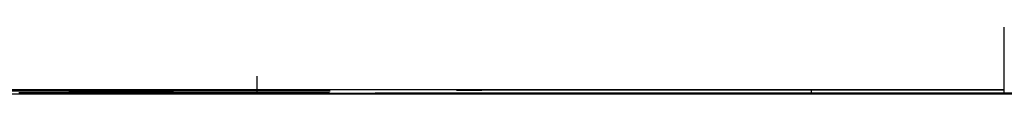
# Model space of a CAD drawing. Extents: x 7.6 to 27.1, y 2.7 to 20.5.
# Tile 92 of 136: x 24.4593 to 24.57978, y 11.94297 to 11.95027. Entities that reach past the tile are written whole.
import ezdxf

# ---------------------------------------------------------------- set-up
doc = ezdxf.new("R2010")
doc.units = 0
doc.layers.get('0').update_dxf_attribs({"linetype": 'CONTINUOUS'})

msp = doc.modelspace()

# ---------------------------------------------------------------- linework, layer by layer
at = {"color": 7, "linetype": 'CONTINUOUS'}
for p, q in [((24.57978, 11.94305), (24.57978, 12.13712)), ((24.48835, 11.94303), (24.48835, 11.94512)), ((24.57978, 11.94347), (24.36939, 11.94347)), ((24.36939, 11.94297), (25.58593, 11.94297)), ((24.41034, 11.94332), (24.4781, 11.94332)), ((24.49731, 11.94332), (24.41034, 11.94332)), ((24.46529, 11.94332), (24.47557, 11.94332)), ((24.47098, 11.94314), (24.4721, 11.94315)), ((24.4781, 11.94332), (24.4781, 11.94332)), ((24.48106, 11.94302), (24.48106, 11.94301)), ((24.49731, 11.94332), (24.49731, 11.94332)), ((24.55618, 11.94306), (24.55618, 11.94341)), ((24.55618, 11.94305), (24.55618, 11.94306))]:
    msp.add_line(p, q, dxfattribs=at)
at = {"color": 8, "linetype": 'CONTINUOUS'}
msp.add_line((24.53679, 11.94305), (24.53679, 11.94305), dxfattribs=at)
at = {"color": 7, "linetype": 'CONTINUOUS', "flags": 128}
for points in [[(24.69406, 11.94302), (24.69113, 11.94302), (24.68246, 11.94301), (24.66852, 11.94301), (24.65002, 11.943), (24.62791, 11.943), (24.60334, 11.94299), (24.57757, 11.94299), (24.55192, 11.943), (24.52773, 11.943), (24.50623, 11.943), (24.48854, 11.94301), (24.47557, 11.94301), (24.46798, 11.94302), (24.46617, 11.94302), (24.47023, 11.94303), (24.47996, 11.94304), (24.49484, 11.94304), (24.51412, 11.94305), (24.53679, 11.94305)], [(24.54214, 11.94305), (24.52059, 11.94304), (24.50278, 11.94304), (24.48982, 11.94303), (24.48253, 11.94303), (24.48137, 11.94302), (24.48641, 11.94302), (24.49734, 11.94301), (24.51346, 11.943), (24.53377, 11.943), (24.55699, 11.943), (24.58166, 11.943)], [(24.54789, 11.94304), (24.57002, 11.94305), (24.59289, 11.94305), (24.61481, 11.94304), (24.63415, 11.94304), (24.64949, 11.94304), (24.65967, 11.94303), (24.66395, 11.94302), (24.66201, 11.94302), (24.65399, 11.94301), (24.64049, 11.94301), (24.62251, 11.943), (24.60137, 11.943), (24.57866, 11.943), (24.55606, 11.943), (24.53523, 11.94301), (24.51773, 11.94301), (24.50485, 11.94301), (24.49755, 11.94302), (24.49637, 11.94303), (24.50139, 11.94303), (24.51226, 11.94304), (24.52815, 11.94304), (24.54789, 11.94304)], [(24.54263, 11.94341), (24.52686, 11.94342), (24.51656, 11.94342), (24.51277, 11.94343), (24.51586, 11.94343), (24.52553, 11.94344), (24.5408, 11.94344), (24.56015, 11.94344), (24.57978, 11.94344)], [(24.59089, 11.94305), (24.56608, 11.94305), (24.54214, 11.94305)]]:
    msp.add_lwpolyline(points, dxfattribs=at)
at = {"color": 7}
for points in [[(24.4592, 11.9431, 0), (24.4593, 11.9431, 0), (24.4594, 11.9431, 0), (24.4596, 11.9431, 0), (24.4597, 11.9431, 0), (24.4598, 11.9431, 0), (24.46, 11.9431, 0), (24.4601, 11.9431, 0), (24.4602, 11.9431, 0), (24.4604, 11.9431, 0), (24.4605, 11.9431, 0), (24.4606, 11.9431, 0), (24.4607, 11.9431, 0), (24.4609, 11.9431, 0), (24.461, 11.9431, 0), (24.4611, 11.9431, 0), (24.4613, 11.9431, 0), (24.4614, 11.9431, 0), (24.4615, 11.9431, 0), (24.4616, 11.9431, 0), (24.4618, 11.9431, 0), (24.4619, 11.9431, 0), (24.462, 11.9431, 0), (24.4622, 11.9431, 0), (24.4623, 11.9431, 0), (24.4624, 11.9431, 0), (24.4625, 11.9431, 0), (24.4627, 11.9431, 0), (24.4628, 11.9431, 0), (24.4629, 11.9431, 0), (24.463, 11.9431, 0), (24.4632, 11.9431, 0), (24.4633, 11.9431, 0), (24.4634, 11.9431, 0), (24.4636, 11.9431, 0), (24.4637, 11.9431, 0), (24.4638, 11.9431, 0), (24.4639, 11.9431, 0), (24.4641, 11.9431, 0), (24.4642, 11.9431, 0), (24.4643, 11.9431, 0), (24.4644, 11.9431, 0), (24.4646, 11.9431, 0), (24.4647, 11.9431, 0), (24.4648, 11.9431, 0), (24.465, 11.9431, 0), (24.4651, 11.9431, 0), (24.4652, 11.9431, 0), (24.4653, 11.9431, 0), (24.4655, 11.9431, 0), (24.4656, 11.9431, 0), (24.4657, 11.9431, 0), (24.4658, 11.9431, 0), (24.466, 11.9431, 0), (24.4661, 11.9431, 0), (24.4662, 11.9431, 0), (24.4664, 11.9431, 0), (24.4665, 11.9431, 0), (24.4666, 11.9431, 0), (24.4667, 11.9431, 0), (24.4669, 11.9431, 0), (24.467, 11.9431, 0), (24.4671, 11.9431, 0), (24.4673, 11.9431, 0), (24.4674, 11.9431, 0), (24.4675, 11.9431, 0), (24.4676, 11.9431, 0), (24.4678, 11.9431, 0), (24.4679, 11.9431, 0), (24.468, 11.9431, 0), (24.4681, 11.9431, 0), (24.4683, 11.9431, 0), (24.4684, 11.9431, 0), (24.4685, 11.9431, 0), (24.4687, 11.9431, 0), (24.4688, 11.9431, 0), (24.4689, 11.9431, 0), (24.4691, 11.9431, 0), (24.4692, 11.9431, 0), (24.4693, 11.9431, 0), (24.4694, 11.9431, 0), (24.4696, 11.9431, 0), (24.4697, 11.9431, 0), (24.4698, 11.9431, 0), (24.47, 11.9431, 0), (24.4701, 11.9431, 0), (24.4702, 11.9431, 0), (24.4703, 11.9431, 0), (24.4705, 11.9431, 0), (24.4706, 11.9431, 0), (24.4707, 11.9431, 0), (24.4709, 11.9431, 0), (24.471, 11.9431, 0), (24.4711, 11.9431, 0), (24.4713, 11.9431, 0), (24.4714, 11.9431, 0), (24.4715, 11.9431, 0), (24.4716, 11.9431, 0), (24.4718, 11.9431, 0), (24.4719, 11.9431, 0), (24.472, 11.9431, 0), (24.4722, 11.9431, 0), (24.4723, 11.9431, 0), (24.4724, 11.9431, 0), (24.4726, 11.9431, 0), (24.4727, 11.9431, 0), (24.4728, 11.9431, 0), (24.4729, 11.9431, 0), (24.4731, 11.9431, 0), (24.4732, 11.9431, 0), (24.4733, 11.9431, 0), (24.4735, 11.9431, 0), (24.4736, 11.9431, 0), (24.4737, 11.9431, 0), (24.4738, 11.9431, 0), (24.474, 11.9431, 0), (24.4741, 11.9431, 0), (24.4742, 11.9431, 0), (24.4744, 11.9431, 0), (24.4745, 11.9431, 0), (24.4746, 11.9431, 0), (24.4747, 11.9431, 0), (24.4749, 11.9431, 0), (24.475, 11.9431, 0), (24.4751, 11.9431, 0), (24.4753, 11.9431, 0), (24.4754, 11.9431, 0), (24.4755, 11.9431, 0), (24.4756, 11.9431, 0), (24.4758, 11.9431, 0), (24.4759, 11.9431, 0), (24.476, 11.9431, 0), (24.4761, 11.9431, 0), (24.4763, 11.9431, 0), (24.4764, 11.9431, 0), (24.4765, 11.9431, 0), (24.4766, 11.9431, 0), (24.4768, 11.9431, 0), (24.4769, 11.9431, 0), (24.477, 11.9431, 0), (24.4771, 11.9431, 0), (24.4773, 11.9431, 0), (24.4774, 11.9431, 0), (24.4775, 11.9431, 0), (24.4776, 11.9431, 0), (24.4777, 11.9431, 0), (24.4779, 11.9431, 0), (24.478, 11.9431, 0), (24.4781, 11.9431, 0), (24.4782, 11.9431, 0), (24.4783, 11.9431, 0), (24.4785, 11.9431, 0), (24.4786, 11.9431, 0), (24.4787, 11.9431, 0), (24.4788, 11.9431, 0), (24.4789, 11.9431, 0), (24.4791, 11.9431, 0), (24.4792, 11.9431, 0), (24.4793, 11.9431, 0), (24.4794, 11.9431, 0), (24.4795, 11.9431, 0), (24.4796, 11.9431, 0), (24.4798, 11.9431, 0), (24.4799, 11.9431, 0), (24.48, 11.9431, 0), (24.4801, 11.9431, 0), (24.4802, 11.9431, 0), (24.4803, 11.9431, 0), (24.4805, 11.9431, 0), (24.4806, 11.9431, 0), (24.4807, 11.9431, 0), (24.4808, 11.9431, 0), (24.4809, 11.9431, 0), (24.481, 11.9431, 0), (24.4811, 11.9431, 0), (24.4813, 11.9431, 0), (24.4814, 11.9431, 0), (24.4815, 11.9431, 0), (24.4816, 11.9431, 0), (24.4817, 11.9431, 0), (24.4818, 11.9431, 0), (24.4819, 11.9431, 0), (24.482, 11.9431, 0), (24.4821, 11.9431, 0), (24.4823, 11.9431, 0), (24.4824, 11.9431, 0), (24.4825, 11.9431, 0), (24.4826, 11.9431, 0), (24.4827, 11.9431, 0), (24.4828, 11.9431, 0), (24.4829, 11.9431, 0), (24.483, 11.9431, 0), (24.4831, 11.9431, 0), (24.4832, 11.9431, 0), (24.4833, 11.9431, 0), (24.4835, 11.9431, 0), (24.4836, 11.9431, 0), (24.4837, 11.9431, 0), (24.4838, 11.9431, 0), (24.4839, 11.9431, 0), (24.484, 11.9431, 0), (24.4841, 11.9431, 0), (24.4842, 11.9431, 0), (24.4843, 11.9431, 0), (24.4844, 11.9431, 0), (24.4845, 11.9431, 0), (24.4846, 11.9431, 0), (24.4847, 11.9431, 0), (24.4848, 11.9431, 0), (24.4849, 11.9431, 0), (24.485, 11.9431, 0), (24.4851, 11.9431, 0), (24.4852, 11.9431, 0), (24.4853, 11.9431, 0), (24.4854, 11.9431, 0), (24.4856, 11.9431, 0), (24.4857, 11.9431, 0), (24.4858, 11.9431, 0), (24.4859, 11.9431, 0), (24.486, 11.9431, 0), (24.4861, 11.9431, 0), (24.4862, 11.9431, 0), (24.4863, 11.9431, 0), (24.4864, 11.9431, 0), (24.4865, 11.9431, 0), (24.4866, 11.9431, 0), (24.4867, 11.9431, 0), (24.4868, 11.9431, 0), (24.4869, 11.9431, 0), (24.487, 11.9431, 0), (24.487, 11.9431, 0), (24.4871, 11.9431, 0), (24.4872, 11.9431, 0), (24.4873, 11.9431, 0), (24.4874, 11.9431, 0), (24.4875, 11.9431, 0), (24.4876, 11.9431, 0), (24.4877, 11.9431, 0), (24.4878, 11.9431, 0), (24.4879, 11.9431, 0), (24.488, 11.9431, 0), (24.4881, 11.9431, 0), (24.4882, 11.9431, 0), (24.4883, 11.9431, 0), (24.4884, 11.9431, 0), (24.4885, 11.9431, 0), (24.4886, 11.9431, 0), (24.4887, 11.9431, 0), (24.4888, 11.9431, 0), (24.4889, 11.9431, 0), (24.4889, 11.9431, 0), (24.489, 11.9431, 0), (24.4891, 11.9431, 0), (24.4892, 11.9431, 0), (24.4893, 11.9431, 0), (24.4894, 11.9431, 0), (24.4895, 11.9431, 0), (24.4896, 11.9431, 0), (24.4897, 11.9431, 0), (24.4898, 11.9431, 0), (24.4899, 11.9431, 0), (24.4899, 11.9431, 0), (24.49, 11.9431, 0), (24.4901, 11.9431, 0), (24.4902, 11.9431, 0), (24.4903, 11.9431, 0), (24.4904, 11.9431, 0), (24.4905, 11.9431, 0), (24.4906, 11.9431, 0), (24.4906, 11.9431, 0), (24.4907, 11.9431, 0), (24.4908, 11.9431, 0), (24.4909, 11.9431, 0), (24.491, 11.9431, 0), (24.4911, 11.9431, 0), (24.4912, 11.9431, 0), (24.4912, 11.9431, 0), (24.4913, 11.9431, 0), (24.4914, 11.9431, 0), (24.4915, 11.9431, 0), (24.4916, 11.9431, 0), (24.4916, 11.9431, 0), (24.4917, 11.9431, 0), (24.4918, 11.9431, 0), (24.4919, 11.9431, 0), (24.4919, 11.9431, 0), (24.492, 11.9431, 0), (24.4921, 11.9431, 0), (24.4922, 11.9431, 0), (24.4923, 11.9431, 0), (24.4923, 11.9431, 0), (24.4924, 11.9431, 0), (24.4925, 11.9431, 0), (24.4925, 11.9431, 0), (24.4926, 11.9431, 0), (24.4927, 11.9431, 0), (24.4928, 11.9431, 0), (24.4928, 11.9431, 0), (24.4929, 11.9431, 0), (24.493, 11.9431, 0), (24.493, 11.9431, 0), (24.4931, 11.9431, 0), (24.4932, 11.9431, 0), (24.4932, 11.9431, 0), (24.4933, 11.9431, 0), (24.4934, 11.9431, 0), (24.4934, 11.9431, 0), (24.4935, 11.9431, 0), (24.4936, 11.9431, 0), (24.4936, 11.9431, 0), (24.4937, 11.9431, 0), (24.4938, 11.9431, 0), (24.4938, 11.9431, 0), (24.4939, 11.9431, 0), (24.4939, 11.9431, 0), (24.494, 11.9431, 0), (24.4941, 11.9431, 0), (24.4941, 11.9431, 0), (24.4942, 11.9431, 0), (24.4942, 11.9431, 0), (24.4943, 11.9431, 0), (24.4943, 11.9431, 0), (24.4944, 11.9431, 0), (24.4945, 11.9431, 0), (24.4945, 11.9431, 0), (24.4946, 11.9431, 0), (24.4946, 11.9431, 0), (24.4947, 11.9431, 0), (24.4947, 11.9431, 0), (24.4948, 11.9431, 0), (24.4948, 11.9431, 0), (24.4949, 11.9431, 0), (24.4949, 11.9431, 0), (24.495, 11.9431, 0), (24.495, 11.9431, 0), (24.4951, 11.9431, 0), (24.4951, 11.9431, 0), (24.4952, 11.9431, 0), (24.4952, 11.9431, 0), (24.4953, 11.9431, 0), (24.4953, 11.9431, 0), (24.4954, 11.9431, 0), (24.4954, 11.9431, 0), (24.4955, 11.9431, 0), (24.4955, 11.9431, 0), (24.4955, 11.9431, 0), (24.4956, 11.9431, 0), (24.4956, 11.9431, 0), (24.4957, 11.9431, 0), (24.4957, 11.9431, 0), (24.4957, 11.9431, 0), (24.4958, 11.9431, 0), (24.4958, 11.9431, 0), (24.4959, 11.9431, 0), (24.4959, 11.9431, 0), (24.4959, 11.9431, 0), (24.496, 11.9431, 0), (24.496, 11.9431, 0), (24.4961, 11.9431, 0), (24.4961, 11.9431, 0), (24.4961, 11.9431, 0), (24.4962, 11.9431, 0), (24.4962, 11.9431, 0), (24.4962, 11.9431, 0), (24.4963, 11.9431, 0), (24.4963, 11.9431, 0), (24.4963, 11.9431, 0), (24.4963, 11.9431, 0), (24.4964, 11.9431, 0), (24.4964, 11.9431, 0), (24.4964, 11.9431, 0), (24.4965, 11.9431, 0), (24.4965, 11.9431, 0), (24.4965, 11.9431, 0), (24.4965, 11.9431, 0), (24.4966, 11.9431, 0), (24.4966, 11.9431, 0), (24.4966, 11.9431, 0), (24.4966, 11.9431, 0), (24.4967, 11.9431, 0), (24.4967, 11.9431, 0), (24.4967, 11.9431, 0), (24.4967, 11.9431, 0), (24.4968, 11.9431, 0), (24.4968, 11.9431, 0), (24.4968, 11.9431, 0), (24.4968, 11.9431, 0), (24.4968, 11.9431, 0), (24.4969, 11.9431, 0), (24.4969, 11.9431, 0), (24.4969, 11.9431, 0), (24.4969, 11.9431, 0), (24.4969, 11.9431, 0), (24.4969, 11.9431, 0), (24.497, 11.9431, 0), (24.497, 11.9431, 0), (24.497, 11.9431, 0), (24.497, 11.9431, 0), (24.497, 11.9431, 0), (24.497, 11.9431, 0), (24.497, 11.9431, 0), (24.4971, 11.9431, 0), (24.4971, 11.9431, 0), (24.4971, 11.9431, 0), (24.4971, 11.9431, 0), (24.4971, 11.9431, 0), (24.4971, 11.9431, 0), (24.4971, 11.9431, 0), (24.4971, 11.9431, 0), (24.4971, 11.9431, 0), (24.4971, 11.9431, 0), (24.4971, 11.9431, 0), (24.4971, 11.9431, 0), (24.4971, 11.9431, 0), (24.4971, 11.9431, 0), (24.4972, 11.9431, 0), (24.4972, 11.9431, 0), (24.4972, 11.9431, 0), (24.4972, 11.9431, 0), (24.4972, 11.9431, 0), (24.4972, 11.9431, 0), (24.4972, 11.9431, 0), (24.4972, 11.9431, 0), (24.4972, 11.9431, 0), (24.4972, 11.9431, 0), (24.4972, 11.9431, 0), (24.4972, 11.9431, 0), (24.4971, 11.9431, 0), (24.4971, 11.9431, 0), (24.4971, 11.9431, 0), (24.4971, 11.9431, 0), (24.4971, 11.9431, 0), (24.4971, 11.9431, 0), (24.4971, 11.9431, 0), (24.4971, 11.9431, 0), (24.4971, 11.9431, 0), (24.4971, 11.9431, 0), (24.4971, 11.9431, 0), (24.4971, 11.9431, 0), (24.4971, 11.9431, 0), (24.4971, 11.9431, 0), (24.497, 11.9431, 0), (24.497, 11.9431, 0), (24.497, 11.9431, 0), (24.497, 11.9431, 0), (24.497, 11.9431, 0), (24.497, 11.9431, 0), (24.497, 11.9431, 0), (24.497, 11.9431, 0), (24.4969, 11.9431, 0), (24.4969, 11.9431, 0), (24.4969, 11.9431, 0), (24.4969, 11.9431, 0), (24.4969, 11.9431, 0), (24.4969, 11.9431, 0), (24.4968, 11.9431, 0), (24.4968, 11.9431, 0), (24.4968, 11.9431, 0), (24.4968, 11.9431, 0), (24.4968, 11.9431, 0), (24.4967, 11.9431, 0), (24.4967, 11.9431, 0), (24.4967, 11.9431, 0), (24.4967, 11.9431, 0), (24.4967, 11.9431, 0), (24.4966, 11.9431, 0), (24.4966, 11.9431, 0), (24.4966, 11.9431, 0), (24.4966, 11.9431, 0), (24.4965, 11.9431, 0), (24.4965, 11.9431, 0), (24.4965, 11.9431, 0), (24.4964, 11.9431, 0), (24.4964, 11.9431, 0), (24.4964, 11.9431, 0), (24.4964, 11.9431, 0), (24.4963, 11.9431, 0), (24.4963, 11.9431, 0), (24.4963, 11.9431, 0), (24.4962, 11.9431, 0), (24.4962, 11.9431, 0), (24.4962, 11.9431, 0), (24.4961, 11.9431, 0), (24.4961, 11.9431, 0), (24.4961, 11.9431, 0), (24.496, 11.9431, 0), (24.496, 11.9431, 0), (24.496, 11.9431, 0), (24.4959, 11.9431, 0), (24.4959, 11.9431, 0), (24.4959, 11.9431, 0), (24.4958, 11.9431, 0), (24.4958, 11.9431, 0), (24.4957, 11.9431, 0), (24.4957, 11.9431, 0), (24.4957, 11.9431, 0), (24.4956, 11.9431, 0), (24.4956, 11.9431, 0), (24.4955, 11.9431, 0), (24.4955, 11.9431, 0), (24.4955, 11.9431, 0), (24.4954, 11.9431, 0), (24.4954, 11.9431, 0), (24.4953, 11.9431, 0), (24.4953, 11.9431, 0), (24.4952, 11.9431, 0), (24.4952, 11.9431, 0), (24.4951, 11.9431, 0), (24.4951, 11.9431, 0), (24.4951, 11.9431, 0), (24.495, 11.9431, 0), (24.495, 11.9431, 0), (24.4949, 11.9431, 0), (24.4949, 11.9431, 0), (24.4948, 11.9431, 0), (24.4948, 11.9431, 0), (24.4947, 11.9431, 0), (24.4947, 11.9431, 0), (24.4946, 11.9431, 0), (24.4945, 11.9431, 0), (24.4945, 11.9431, 0), (24.4944, 11.9431, 0), (24.4944, 11.9431, 0), (24.4943, 11.9431, 0), (24.4943, 11.9431, 0), (24.4942, 11.9431, 0), (24.4942, 11.9431, 0), (24.4941, 11.9431, 0), (24.4941, 11.9431, 0), (24.494, 11.9431, 0), (24.4939, 11.9431, 0), (24.4939, 11.9431, 0), (24.4938, 11.9431, 0), (24.4938, 11.9431, 0), (24.4937, 11.9431, 0), (24.4936, 11.9431, 0), (24.4936, 11.9431, 0), (24.4935, 11.9431, 0), (24.4934, 11.9431, 0), (24.4934, 11.9431, 0), (24.4933, 11.9431, 0), (24.4933, 11.9431, 0), (24.4932, 11.9431, 0), (24.4931, 11.9431, 0), (24.4931, 11.9431, 0), (24.493, 11.9431, 0), (24.4929, 11.9431, 0), (24.4929, 11.9431, 0), (24.4928, 11.9431, 0), (24.4927, 11.9431, 0), (24.4926, 11.9431, 0), (24.4926, 11.9431, 0), (24.4925, 11.9431, 0), (24.4924, 11.9431, 0), (24.4924, 11.9431, 0), (24.4923, 11.9431, 0), (24.4922, 11.9431, 0), (24.4921, 11.9431, 0), (24.4921, 11.9431, 0), (24.492, 11.9431, 0), (24.4919, 11.9431, 0), (24.4919, 11.9431, 0), (24.4918, 11.9431, 0), (24.4917, 11.9431, 0), (24.4916, 11.9431, 0), (24.4915, 11.9431, 0), (24.4915, 11.9431, 0), (24.4914, 11.9431, 0), (24.4913, 11.9431, 0), (24.4912, 11.9431, 0), (24.4912, 11.9431, 0), (24.4911, 11.9431, 0), (24.491, 11.9431, 0), (24.4909, 11.9431, 0), (24.4908, 11.9431, 0), (24.4907, 11.9431, 0), (24.4907, 11.9431, 0), (24.4906, 11.9431, 0), (24.4905, 11.9431, 0), (24.4904, 11.9431, 0), (24.4903, 11.9431, 0), (24.4902, 11.9431, 0), (24.4902, 11.9431, 0), (24.4901, 11.9431, 0), (24.49, 11.9431, 0), (24.4899, 11.9431, 0), (24.4898, 11.9431, 0), (24.4897, 11.9431, 0), (24.4896, 11.9431, 0), (24.4895, 11.9431, 0), (24.4895, 11.9431, 0), (24.4894, 11.9431, 0), (24.4893, 11.9431, 0), (24.4892, 11.9431, 0), (24.4891, 11.9431, 0), (24.489, 11.9431, 0), (24.4889, 11.9431, 0), (24.4888, 11.9431, 0), (24.4887, 11.9431, 0), (24.4886, 11.9431, 0), (24.4885, 11.9431, 0), (24.4884, 11.9431, 0), (24.4883, 11.9431, 0), (24.4882, 11.9431, 0), (24.4881, 11.9431, 0), (24.488, 11.9431, 0), (24.488, 11.9431, 0), (24.4879, 11.9431, 0), (24.4878, 11.9431, 0), (24.4877, 11.9431, 0), (24.4876, 11.9431, 0), (24.4875, 11.9431, 0), (24.4874, 11.9431, 0), (24.4873, 11.9431, 0), (24.4872, 11.9431, 0), (24.4871, 11.9431, 0), (24.4869, 11.9431, 0), (24.4868, 11.9431, 0), (24.4867, 11.9431, 0), (24.4866, 11.9431, 0), (24.4865, 11.9431, 0), (24.4864, 11.9431, 0), (24.4863, 11.9431, 0), (24.4862, 11.9431, 0), (24.4861, 11.9431, 0), (24.486, 11.9431, 0), (24.4859, 11.9431, 0), (24.4858, 11.9431, 0), (24.4857, 11.9431, 0), (24.4856, 11.9431, 0), (24.4855, 11.9431, 0), (24.4854, 11.9431, 0), (24.4852, 11.9431, 0), (24.4851, 11.9431, 0), (24.485, 11.9431, 0), (24.4849, 11.9431, 0), (24.4848, 11.9431, 0), (24.4847, 11.9431, 0), (24.4846, 11.9431, 0), (24.4845, 11.9431, 0), (24.4843, 11.9431, 0), (24.4842, 11.9431, 0), (24.4841, 11.9431, 0), (24.484, 11.9431, 0), (24.4839, 11.9431, 0), (24.4838, 11.9431, 0), (24.4837, 11.9431, 0), (24.4835, 11.9431, 0), (24.4834, 11.9431, 0), (24.4833, 11.9431, 0), (24.4832, 11.9431, 0), (24.4831, 11.9431, 0), (24.4829, 11.9431, 0), (24.4828, 11.9431, 0), (24.4827, 11.9431, 0), (24.4826, 11.9431, 0), (24.4825, 11.9431, 0), (24.4823, 11.9431, 0), (24.4822, 11.9431, 0), (24.4821, 11.9431, 0), (24.482, 11.9431, 0), (24.4818, 11.9431, 0), (24.4817, 11.9431, 0), (24.4816, 11.9431, 0), (24.4815, 11.9431, 0), (24.4813, 11.9431, 0), (24.4812, 11.9431, 0), (24.4811, 11.9431, 0), (24.481, 11.9431, 0), (24.4808, 11.9431, 0), (24.4807, 11.9431, 0), (24.4806, 11.9431, 0), (24.4804, 11.9431, 0), (24.4803, 11.9431, 0), (24.4802, 11.9431, 0), (24.4801, 11.9431, 0), (24.4799, 11.9431, 0), (24.4798, 11.9431, 0), (24.4797, 11.9431, 0), (24.4795, 11.9431, 0), (24.4794, 11.9431, 0), (24.4793, 11.9431, 0), (24.4791, 11.9431, 0), (24.479, 11.9431, 0), (24.4789, 11.9431, 0), (24.4787, 11.9431, 0), (24.4786, 11.9431, 0), (24.4784, 11.9431, 0), (24.4783, 11.9431, 0), (24.4782, 11.9431, 0), (24.478, 11.9431, 0), (24.4779, 11.9431, 0), (24.4777, 11.9431, 0), (24.4776, 11.9431, 0), (24.4775, 11.9431, 0), (24.4773, 11.9431, 0), (24.4772, 11.9431, 0), (24.477, 11.9431, 0), (24.4769, 11.9431, 0), (24.4768, 11.9431, 0), (24.4766, 11.9431, 0), (24.4765, 11.9431, 0), (24.4763, 11.9431, 0), (24.4762, 11.9431, 0), (24.476, 11.9431, 0), (24.4759, 11.9431, 0), (24.4758, 11.9431, 0), (24.4756, 11.9431, 0), (24.4755, 11.9431, 0), (24.4753, 11.9431, 0), (24.4752, 11.9431, 0), (24.475, 11.9431, 0), (24.4749, 11.9431, 0), (24.4747, 11.9431, 0), (24.4746, 11.9431, 0), (24.4744, 11.9431, 0), (24.4743, 11.9431, 0), (24.4741, 11.9431, 0), (24.474, 11.9431, 0), (24.4738, 11.9431, 0), (24.4737, 11.9431, 0), (24.4735, 11.9431, 0), (24.4733, 11.9431, 0), (24.4732, 11.9431, 0), (24.473, 11.9431, 0), (24.4729, 11.9431, 0), (24.4727, 11.9431, 0), (24.4726, 11.9431, 0), (24.4724, 11.9431, 0), (24.4723, 11.9431, 0), (24.4721, 11.9431, 0)], [(24.471, 11.9431, 0), (24.4711, 11.9431, 0), (24.4712, 11.9431, 0), (24.4714, 11.9431, 0), (24.4715, 11.9431, 0), (24.4716, 11.9431, 0), (24.4717, 11.9431, 0), (24.4719, 11.9431, 0), (24.472, 11.9431, 0), (24.4721, 11.9431, 0), (24.4722, 11.9431, 0), (24.4724, 11.9431, 0), (24.4725, 11.9431, 0), (24.4726, 11.9431, 0), (24.4727, 11.9431, 0), (24.4728, 11.9431, 0), (24.473, 11.9431, 0), (24.4731, 11.9431, 0), (24.4732, 11.9431, 0), (24.4733, 11.9431, 0), (24.4734, 11.9431, 0), (24.4736, 11.9431, 0), (24.4737, 11.9431, 0), (24.4738, 11.9431, 0), (24.4739, 11.9431, 0), (24.474, 11.9431, 0), (24.4741, 11.9431, 0), (24.4743, 11.9431, 0), (24.4744, 11.9431, 0), (24.4745, 11.9431, 0), (24.4746, 11.9431, 0), (24.4747, 11.9431, 0), (24.4748, 11.9431, 0), (24.475, 11.9431, 0), (24.4751, 11.9431, 0), (24.4752, 11.9431, 0), (24.4753, 11.9431, 0), (24.4754, 11.9431, 0), (24.4755, 11.9431, 0), (24.4756, 11.9431, 0), (24.4757, 11.9431, 0), (24.4758, 11.9431, 0), (24.476, 11.9431, 0), (24.4761, 11.9431, 0), (24.4762, 11.9431, 0), (24.4763, 11.9431, 0), (24.4764, 11.9431, 0), (24.4765, 11.9431, 0), (24.4766, 11.9431, 0), (24.4767, 11.9431, 0), (24.4768, 11.9431, 0), (24.4769, 11.9431, 0), (24.477, 11.9431, 0), (24.4771, 11.9431, 0), (24.4772, 11.9431, 0), (24.4773, 11.9431, 0), (24.4774, 11.9431, 0), (24.4775, 11.9431, 0), (24.4776, 11.9431, 0), (24.4777, 11.9431, 0), (24.4778, 11.9431, 0), (24.4779, 11.9431, 0), (24.478, 11.9431, 0), (24.4781, 11.9431, 0), (24.4782, 11.9431, 0), (24.4783, 11.9431, 0), (24.4784, 11.9431, 0), (24.4785, 11.9431, 0), (24.4786, 11.9431, 0), (24.4787, 11.9431, 0), (24.4788, 11.9431, 0), (24.4789, 11.9431, 0), (24.479, 11.9431, 0), (24.4791, 11.9431, 0), (24.4792, 11.9431, 0), (24.4793, 11.9431, 0), (24.4794, 11.9431, 0), (24.4795, 11.9431, 0), (24.4796, 11.9431, 0), (24.4797, 11.9431, 0), (24.4798, 11.9431, 0), (24.4799, 11.9431, 0), (24.48, 11.9431, 0), (24.4801, 11.9431, 0), (24.4802, 11.9431, 0), (24.4802, 11.9431, 0), (24.4803, 11.9431, 0), (24.4804, 11.9431, 0), (24.4805, 11.9431, 0), (24.4806, 11.9431, 0), (24.4807, 11.9431, 0), (24.4808, 11.9431, 0), (24.4809, 11.9431, 0), (24.481, 11.9431, 0), (24.481, 11.9431, 0), (24.4811, 11.9431, 0), (24.4812, 11.9431, 0), (24.4813, 11.9431, 0), (24.4814, 11.9431, 0), (24.4815, 11.9431, 0), (24.4816, 11.9431, 0), (24.4816, 11.9431, 0), (24.4817, 11.9431, 0), (24.4818, 11.9431, 0), (24.4819, 11.9431, 0), (24.482, 11.9431, 0), (24.482, 11.9431, 0), (24.4821, 11.9431, 0), (24.4822, 11.9431, 0), (24.4823, 11.9431, 0), (24.4824, 11.9431, 0), (24.4825, 11.9431, 0), (24.4825, 11.9431, 0), (24.4826, 11.9431, 0), (24.4827, 11.9431, 0), (24.4828, 11.9431, 0), (24.4828, 11.9431, 0), (24.4829, 11.9431, 0), (24.483, 11.9431, 0), (24.4831, 11.9431, 0), (24.4831, 11.9431, 0), (24.4832, 11.9431, 0), (24.4833, 11.9431, 0), (24.4834, 11.9431, 0), (24.4834, 11.9431, 0), (24.4835, 11.9431, 0), (24.4836, 11.9431, 0), (24.4837, 11.9431, 0), (24.4837, 11.9431, 0), (24.4838, 11.9431, 0), (24.4839, 11.9431, 0), (24.4839, 11.9431, 0), (24.484, 11.9431, 0), (24.4841, 11.9431, 0), (24.4841, 11.9431, 0), (24.4842, 11.9431, 0), (24.4843, 11.9431, 0), (24.4843, 11.9431, 0), (24.4844, 11.9431, 0), (24.4845, 11.9431, 0), (24.4845, 11.9431, 0), (24.4846, 11.9431, 0), (24.4847, 11.9431, 0), (24.4847, 11.9431, 0), (24.4848, 11.9431, 0), (24.4849, 11.9431, 0), (24.4849, 11.9431, 0), (24.485, 11.9431, 0), (24.485, 11.9431, 0), (24.4851, 11.9431, 0), (24.4852, 11.9431, 0), (24.4852, 11.9431, 0), (24.4853, 11.9431, 0), (24.4853, 11.9431, 0), (24.4854, 11.9431, 0), (24.4855, 11.9431, 0), (24.4855, 11.9431, 0), (24.4856, 11.9431, 0), (24.4856, 11.9431, 0), (24.4857, 11.9431, 0), (24.4857, 11.9431, 0), (24.4858, 11.9431, 0), (24.4858, 11.9431, 0), (24.4859, 11.9431, 0), (24.4859, 11.9431, 0), (24.486, 11.9431, 0), (24.486, 11.9431, 0), (24.4861, 11.9431, 0), (24.4861, 11.9431, 0), (24.4862, 11.9431, 0), (24.4862, 11.9431, 0), (24.4863, 11.9431, 0), (24.4863, 11.9431, 0), (24.4864, 11.9431, 0), (24.4864, 11.9431, 0), (24.4865, 11.9431, 0), (24.4865, 11.9431, 0), (24.4866, 11.9431, 0), (24.4866, 11.9431, 0), (24.4867, 11.9431, 0), (24.4867, 11.9431, 0), (24.4867, 11.9431, 0), (24.4868, 11.9431, 0), (24.4868, 11.9431, 0), (24.4869, 11.9431, 0), (24.4869, 11.9431, 0), (24.487, 11.9431, 0), (24.487, 11.9431, 0), (24.487, 11.9431, 0), (24.4871, 11.9431, 0), (24.4871, 11.9431, 0), (24.4871, 11.9431, 0), (24.4872, 11.9431, 0), (24.4872, 11.9431, 0), (24.4873, 11.9431, 0), (24.4873, 11.9431, 0), (24.4873, 11.9431, 0), (24.4874, 11.9431, 0), (24.4874, 11.9431, 0), (24.4874, 11.9431, 0), (24.4875, 11.9431, 0), (24.4875, 11.9431, 0), (24.4875, 11.9431, 0), (24.4875, 11.9431, 0), (24.4876, 11.9431, 0), (24.4876, 11.9431, 0), (24.4876, 11.9431, 0), (24.4877, 11.9431, 0), (24.4877, 11.9431, 0), (24.4877, 11.9431, 0), (24.4877, 11.9431, 0), (24.4878, 11.9431, 0), (24.4878, 11.9431, 0), (24.4878, 11.9431, 0), (24.4878, 11.9431, 0), (24.4879, 11.9431, 0), (24.4879, 11.9431, 0), (24.4879, 11.9431, 0), (24.4879, 11.9431, 0), (24.488, 11.9431, 0), (24.488, 11.9431, 0), (24.488, 11.9431, 0), (24.488, 11.9431, 0), (24.488, 11.9431, 0), (24.4881, 11.9431, 0), (24.4881, 11.9431, 0), (24.4881, 11.9431, 0), (24.4881, 11.9431, 0), (24.4881, 11.9431, 0), (24.4881, 11.9431, 0), (24.4882, 11.9431, 0), (24.4882, 11.9431, 0), (24.4882, 11.9431, 0), (24.4882, 11.9431, 0), (24.4882, 11.9431, 0), (24.4882, 11.9431, 0), (24.4882, 11.9431, 0), (24.4882, 11.9431, 0), (24.4883, 11.9431, 0), (24.4883, 11.9431, 0), (24.4883, 11.9431, 0), (24.4883, 11.9431, 0), (24.4883, 11.9431, 0), (24.4883, 11.9431, 0), (24.4883, 11.9431, 0), (24.4883, 11.9431, 0), (24.4883, 11.9431, 0), (24.4883, 11.9431, 0), (24.4883, 11.9431, 0), (24.4883, 11.9431, 0), (24.4883, 11.9431, 0), (24.4883, 11.9431, 0), (24.4883, 11.9431, 0), (24.4883, 11.9431, 0), (24.4884, 11.9431, 0), (24.4884, 11.9431, 0), (24.4884, 11.9431, 0), (24.4884, 11.9431, 0), (24.4884, 11.9431, 0), (24.4884, 11.9431, 0), (24.4883, 11.9431, 0), (24.4883, 11.9431, 0), (24.4883, 11.9431, 0), (24.4883, 11.9431, 0), (24.4883, 11.9431, 0), (24.4883, 11.9431, 0), (24.4883, 11.9431, 0), (24.4883, 11.9431, 0), (24.4883, 11.9431, 0), (24.4883, 11.9431, 0), (24.4883, 11.9431, 0), (24.4883, 11.9431, 0), (24.4883, 11.9431, 0), (24.4883, 11.9431, 0), (24.4883, 11.9431, 0), (24.4882, 11.9431, 0), (24.4882, 11.9431, 0), (24.4882, 11.9431, 0), (24.4882, 11.9431, 0), (24.4882, 11.9431, 0), (24.4882, 11.9431, 0), (24.4882, 11.9431, 0), (24.4882, 11.9431, 0), (24.4881, 11.9431, 0), (24.4881, 11.9431, 0), (24.4881, 11.9431, 0), (24.4881, 11.9431, 0), (24.4881, 11.9431, 0), (24.4881, 11.9431, 0), (24.488, 11.9431, 0), (24.488, 11.9431, 0), (24.488, 11.9431, 0), (24.488, 11.9431, 0), (24.488, 11.9431, 0), (24.4879, 11.9431, 0), (24.4879, 11.9431, 0), (24.4879, 11.9431, 0), (24.4879, 11.9431, 0), (24.4878, 11.9431, 0), (24.4878, 11.9431, 0), (24.4878, 11.9431, 0), (24.4878, 11.9431, 0), (24.4877, 11.9431, 0), (24.4877, 11.9431, 0), (24.4877, 11.9431, 0), (24.4877, 11.9431, 0), (24.4876, 11.9431, 0), (24.4876, 11.9431, 0), (24.4876, 11.9431, 0), (24.4875, 11.9431, 0), (24.4875, 11.9431, 0), (24.4875, 11.9431, 0), (24.4874, 11.9431, 0), (24.4874, 11.9431, 0), (24.4874, 11.9431, 0), (24.4873, 11.9431, 0), (24.4873, 11.9431, 0), (24.4873, 11.9431, 0), (24.4872, 11.9431, 0), (24.4872, 11.9431, 0), (24.4872, 11.9431, 0), (24.4871, 11.9431, 0), (24.4871, 11.9431, 0), (24.4871, 11.9431, 0), (24.487, 11.9431, 0), (24.487, 11.9431, 0), (24.4869, 11.9431, 0), (24.4869, 11.9431, 0), (24.4868, 11.9431, 0), (24.4868, 11.9431, 0), (24.4868, 11.9431, 0), (24.4867, 11.9431, 0), (24.4867, 11.9431, 0), (24.4866, 11.9431, 0), (24.4866, 11.9431, 0), (24.4865, 11.9431, 0), (24.4865, 11.9431, 0), (24.4864, 11.9431, 0), (24.4864, 11.9431, 0), (24.4864, 11.9431, 0), (24.4863, 11.9431, 0), (24.4863, 11.9431, 0), (24.4862, 11.9431, 0), (24.4862, 11.9431, 0), (24.4861, 11.9431, 0), (24.4861, 11.9431, 0), (24.486, 11.9431, 0), (24.4859, 11.9431, 0), (24.4859, 11.9431, 0), (24.4858, 11.9431, 0), (24.4858, 11.9431, 0), (24.4857, 11.9431, 0), (24.4857, 11.9431, 0), (24.4856, 11.9431, 0), (24.4856, 11.9431, 0), (24.4855, 11.9431, 0), (24.4854, 11.9431, 0), (24.4854, 11.9431, 0), (24.4853, 11.9431, 0), (24.4853, 11.9431, 0), (24.4852, 11.9431, 0), (24.4851, 11.9431, 0), (24.4851, 11.9431, 0), (24.485, 11.9431, 0), (24.485, 11.9431, 0), (24.4849, 11.9431, 0), (24.4848, 11.9431, 0), (24.4848, 11.9431, 0), (24.4847, 11.9431, 0), (24.4846, 11.9431, 0), (24.4846, 11.9431, 0), (24.4845, 11.9431, 0), (24.4844, 11.9431, 0), (24.4844, 11.9431, 0), (24.4843, 11.9431, 0), (24.4842, 11.9431, 0), (24.4842, 11.9431, 0), (24.4841, 11.9431, 0), (24.484, 11.9431, 0), (24.484, 11.9431, 0), (24.4839, 11.9431, 0), (24.4838, 11.9431, 0), (24.4837, 11.9431, 0), (24.4837, 11.9431, 0), (24.4836, 11.9431, 0), (24.4835, 11.9431, 0), (24.4835, 11.9431, 0), (24.4834, 11.9431, 0), (24.4833, 11.9431, 0), (24.4832, 11.9431, 0), (24.4832, 11.9431, 0), (24.4831, 11.9431, 0), (24.483, 11.9431, 0), (24.4829, 11.9431, 0), (24.4829, 11.9431, 0), (24.4828, 11.9431, 0), (24.4827, 11.9431, 0), (24.4826, 11.9431, 0), (24.4826, 11.9431, 0), (24.4825, 11.9431, 0), (24.4824, 11.9431, 0), (24.4823, 11.9431, 0), (24.4822, 11.9431, 0), (24.4822, 11.9431, 0), (24.4821, 11.9431, 0), (24.482, 11.9431, 0), (24.4819, 11.9431, 0), (24.4819, 11.9431, 0), (24.4818, 11.9431, 0), (24.4817, 11.9431, 0), (24.4816, 11.9431, 0), (24.4815, 11.9431, 0), (24.4815, 11.9431, 0), (24.4814, 11.9431, 0), (24.4813, 11.9431, 0), (24.4812, 11.9431, 0), (24.4811, 11.9431, 0), (24.481, 11.9431, 0), (24.481, 11.9431, 0), (24.4809, 11.9431, 0), (24.4808, 11.9431, 0), (24.4807, 11.9431, 0), (24.4806, 11.9431, 0), (24.4806, 11.9431, 0), (24.4805, 11.9431, 0), (24.4804, 11.9431, 0), (24.4803, 11.9431, 0), (24.4802, 11.9431, 0), (24.4801, 11.9431, 0), (24.4801, 11.9431, 0), (24.48, 11.9431, 0), (24.4799, 11.9431, 0), (24.4798, 11.9431, 0), (24.4797, 11.9431, 0), (24.4796, 11.9431, 0), (24.4795, 11.9431, 0), (24.4794, 11.9431, 0), (24.4794, 11.9431, 0), (24.4793, 11.9431, 0), (24.4792, 11.9431, 0), (24.4791, 11.9431, 0), (24.479, 11.9431, 0), (24.4789, 11.9431, 0), (24.4788, 11.9431, 0), (24.4787, 11.9431, 0), (24.4787, 11.9431, 0), (24.4786, 11.9431, 0), (24.4785, 11.9431, 0), (24.4784, 11.9431, 0), (24.4783, 11.9431, 0), (24.4782, 11.9431, 0), (24.4781, 11.9431, 0), (24.478, 11.9431, 0), (24.4779, 11.9431, 0), (24.4778, 11.9431, 0), (24.4778, 11.9431, 0), (24.4777, 11.9431, 0), (24.4776, 11.9431, 0), (24.4775, 11.9431, 0), (24.4774, 11.9431, 0), (24.4773, 11.9431, 0), (24.4772, 11.9431, 0), (24.4771, 11.9431, 0), (24.477, 11.9431, 0), (24.4769, 11.9431, 0), (24.4768, 11.9431, 0), (24.4767, 11.9431, 0), (24.4766, 11.9431, 0), (24.4765, 11.9431, 0), (24.4764, 11.9431, 0), (24.4763, 11.9431, 0), (24.4763, 11.9431, 0), (24.4762, 11.9431, 0), (24.4761, 11.9431, 0), (24.476, 11.9431, 0), (24.4759, 11.9431, 0), (24.4758, 11.9431, 0), (24.4757, 11.9431, 0), (24.4756, 11.9431, 0), (24.4755, 11.9431, 0), (24.4754, 11.9431, 0), (24.4753, 11.9431, 0), (24.4752, 11.9431, 0), (24.4751, 11.9431, 0), (24.475, 11.9431, 0), (24.4749, 11.9431, 0), (24.4748, 11.9431, 0), (24.4747, 11.9431, 0), (24.4746, 11.9431, 0), (24.4745, 11.9431, 0), (24.4744, 11.9431, 0), (24.4743, 11.9431, 0), (24.4742, 11.9431, 0), (24.4741, 11.9431, 0), (24.474, 11.9431, 0), (24.4739, 11.9431, 0), (24.4738, 11.9431, 0), (24.4737, 11.9431, 0), (24.4736, 11.9431, 0), (24.4735, 11.9431, 0), (24.4734, 11.9431, 0), (24.4733, 11.9431, 0), (24.4732, 11.9431, 0), (24.4731, 11.9431, 0), (24.473, 11.9431, 0), (24.4729, 11.9431, 0), (24.4728, 11.9431, 0), (24.4726, 11.9431, 0), (24.4725, 11.9431, 0), (24.4724, 11.9431, 0), (24.4723, 11.9431, 0), (24.4722, 11.9431, 0), (24.4721, 11.9431, 0), (24.472, 11.9431, 0), (24.4719, 11.9431, 0), (24.4718, 11.9431, 0), (24.4717, 11.9431, 0), (24.4716, 11.9431, 0), (24.4715, 11.9431, 0), (24.4714, 11.9431, 0), (24.4713, 11.9431, 0), (24.4712, 11.9431, 0), (24.4711, 11.9431, 0), (24.471, 11.9431, 0), (24.4709, 11.9431, 0), (24.4707, 11.9431, 0), (24.4706, 11.9431, 0), (24.4705, 11.9431, 0), (24.4704, 11.9431, 0), (24.4703, 11.9431, 0), (24.4702, 11.9431, 0), (24.4701, 11.9431, 0), (24.47, 11.9431, 0), (24.4699, 11.9431, 0), (24.4698, 11.9431, 0), (24.4697, 11.9431, 0), (24.4696, 11.9431, 0), (24.4695, 11.9431, 0), (24.4693, 11.9431, 0), (24.4692, 11.9431, 0), (24.4691, 11.9431, 0), (24.469, 11.9431, 0), (24.4689, 11.9431, 0), (24.4688, 11.9431, 0), (24.4687, 11.9431, 0), (24.4686, 11.9431, 0), (24.4685, 11.9431, 0), (24.4684, 11.9431, 0), (24.4683, 11.9431, 0), (24.4681, 11.9431, 0), (24.468, 11.9431, 0), (24.4679, 11.9431, 0), (24.4678, 11.9431, 0), (24.4677, 11.9431, 0), (24.4676, 11.9431, 0), (24.4675, 11.9431, 0), (24.4674, 11.9431, 0), (24.4673, 11.9431, 0), (24.4671, 11.9431, 0), (24.467, 11.9431, 0), (24.4669, 11.9431, 0), (24.4668, 11.9431, 0), (24.4667, 11.9431, 0), (24.4666, 11.9431, 0), (24.4665, 11.9431, 0), (24.4664, 11.9431, 0), (24.4663, 11.9431, 0), (24.4661, 11.9431, 0), (24.466, 11.9431, 0), (24.4659, 11.9431, 0), (24.4658, 11.9431, 0), (24.4657, 11.9431, 0), (24.4656, 11.9431, 0), (24.4655, 11.9431, 0), (24.4654, 11.9431, 0), (24.4652, 11.9431, 0), (24.4651, 11.9431, 0), (24.465, 11.9431, 0), (24.4649, 11.9431, 0), (24.4648, 11.9431, 0), (24.4647, 11.9431, 0), (24.4646, 11.9431, 0), (24.4645, 11.9431, 0), (24.4643, 11.9431, 0), (24.4642, 11.9431, 0), (24.4641, 11.9431, 0), (24.464, 11.9431, 0), (24.4639, 11.9431, 0), (24.4638, 11.9431, 0), (24.4637, 11.9431, 0), (24.4636, 11.9431, 0), (24.4634, 11.9431, 0), (24.4633, 11.9431, 0), (24.4632, 11.9431, 0), (24.4631, 11.9431, 0), (24.463, 11.9431, 0), (24.4629, 11.9431, 0), (24.4628, 11.9431, 0), (24.4627, 11.9431, 0), (24.4625, 11.9431, 0), (24.4624, 11.9431, 0), (24.4623, 11.9431, 0), (24.4622, 11.9431, 0), (24.4621, 11.9431, 0), (24.462, 11.9431, 0), (24.4619, 11.9431, 0), (24.4617, 11.9431, 0), (24.4616, 11.9431, 0), (24.4615, 11.9431, 0), (24.4614, 11.9431, 0), (24.4613, 11.9431, 0), (24.4612, 11.9431, 0), (24.461, 11.9431, 0), (24.4609, 11.9431, 0), (24.4608, 11.9431, 0), (24.4607, 11.9431, 0), (24.4606, 11.9431, 0), (24.4604, 11.9431, 0), (24.4603, 11.9431, 0), (24.4602, 11.9431, 0), (24.4601, 11.9431, 0), (24.46, 11.9431, 0), (24.4598, 11.9431, 0), (24.4597, 11.9431, 0), (24.4596, 11.9431, 0), (24.4595, 11.9431, 0), (24.4593, 11.9431, 0), (24.4592, 11.9431, 0)], [(24.4653, 11.9433, 0), (24.4653, 11.9433, 0), (24.4654, 11.9433, 0), (24.4654, 11.9433, 0), (24.4654, 11.9433, 0), (24.4655, 11.9433, 0), (24.4655, 11.9433, 0), (24.4656, 11.9433, 0), (24.4656, 11.9433, 0), (24.4656, 11.9433, 0), (24.4657, 11.9433, 0), (24.4657, 11.9433, 0), (24.4658, 11.9433, 0), (24.4658, 11.9433, 0), (24.4659, 11.9433, 0), (24.4659, 11.9433, 0), (24.466, 11.9433, 0), (24.466, 11.9433, 0), (24.466, 11.9433, 0), (24.4661, 11.9433, 0), (24.4661, 11.9433, 0), (24.4662, 11.9433, 0), (24.4662, 11.9433, 0), (24.4663, 11.9433, 0), (24.4663, 11.9433, 0), (24.4664, 11.9433, 0), (24.4664, 11.9433, 0), (24.4665, 11.9433, 0), (24.4665, 11.9433, 0), (24.4666, 11.9433, 0), (24.4666, 11.9433, 0), (24.4667, 11.9433, 0), (24.4667, 11.9433, 0), (24.4668, 11.9433, 0), (24.4668, 11.9433, 0), (24.4669, 11.9433, 0), (24.4669, 11.9433, 0), (24.467, 11.9433, 0), (24.467, 11.9433, 0), (24.4671, 11.9433, 0), (24.4671, 11.9433, 0), (24.4672, 11.9433, 0), (24.4673, 11.9433, 0), (24.4673, 11.9433, 0), (24.4674, 11.9433, 0), (24.4674, 11.9433, 0), (24.4675, 11.9433, 0), (24.4675, 11.9433, 0), (24.4676, 11.9433, 0), (24.4677, 11.9433, 0), (24.4677, 11.9433, 0), (24.4678, 11.9433, 0), (24.4678, 11.9433, 0), (24.4679, 11.9433, 0), (24.4679, 11.9433, 0), (24.468, 11.9433, 0), (24.4681, 11.9433, 0), (24.4681, 11.9433, 0), (24.4682, 11.9433, 0), (24.4683, 11.9433, 0), (24.4683, 11.9433, 0), (24.4684, 11.9433, 0), (24.4684, 11.9433, 0), (24.4685, 11.9433, 0), (24.4686, 11.9433, 0), (24.4686, 11.9433, 0), (24.4687, 11.9433, 0), (24.4688, 11.9433, 0), (24.4688, 11.9433, 0), (24.4689, 11.9433, 0), (24.469, 11.9433, 0), (24.469, 11.9433, 0), (24.4691, 11.9433, 0), (24.4692, 11.9433, 0), (24.4692, 11.9433, 0), (24.4693, 11.9433, 0), (24.4694, 11.9433, 0), (24.4694, 11.9433, 0), (24.4695, 11.9433, 0), (24.4696, 11.9433, 0), (24.4696, 11.9433, 0), (24.4697, 11.9433, 0), (24.4698, 11.9433, 0), (24.4699, 11.9433, 0), (24.4699, 11.9433, 0), (24.47, 11.9433, 0), (24.4701, 11.9433, 0), (24.4702, 11.9433, 0), (24.4702, 11.9433, 0), (24.4703, 11.9433, 0), (24.4704, 11.9433, 0), (24.4705, 11.9433, 0), (24.4705, 11.9433, 0), (24.4706, 11.9433, 0), (24.4707, 11.9433, 0), (24.4708, 11.9433, 0), (24.4708, 11.9433, 0), (24.4709, 11.9433, 0), (24.471, 11.9433, 0), (24.4711, 11.9433, 0), (24.4711, 11.9433, 0), (24.4712, 11.9433, 0), (24.4713, 11.9433, 0), (24.4714, 11.9433, 0), (24.4714, 11.9433, 0), (24.4715, 11.9433, 0), (24.4716, 11.9433, 0), (24.4717, 11.9433, 0), (24.4718, 11.9433, 0), (24.4718, 11.9433, 0), (24.4719, 11.9433, 0), (24.472, 11.9433, 0), (24.4721, 11.9433, 0), (24.4721, 11.9433, 0), (24.4722, 11.9433, 0), (24.4723, 11.9433, 0), (24.4724, 11.9433, 0), (24.4724, 11.9433, 0), (24.4725, 11.9433, 0), (24.4726, 11.9433, 0), (24.4727, 11.9433, 0), (24.4728, 11.9433, 0), (24.4728, 11.9433, 0), (24.4729, 11.9433, 0), (24.473, 11.9433, 0), (24.4731, 11.9433, 0), (24.4731, 11.9433, 0), (24.4732, 11.9433, 0), (24.4733, 11.9433, 0), (24.4734, 11.9433, 0), (24.4734, 11.9433, 0), (24.4735, 11.9433, 0), (24.4736, 11.9433, 0), (24.4737, 11.9433, 0), (24.4737, 11.9433, 0), (24.4738, 11.9433, 0), (24.4739, 11.9433, 0), (24.474, 11.9433, 0), (24.4741, 11.9433, 0), (24.4741, 11.9433, 0), (24.4742, 11.9433, 0), (24.4743, 11.9433, 0), (24.4744, 11.9433, 0), (24.4744, 11.9433, 0), (24.4745, 11.9433, 0), (24.4746, 11.9433, 0), (24.4747, 11.9433, 0), (24.4747, 11.9433, 0), (24.4748, 11.9433, 0), (24.4749, 11.9433, 0), (24.475, 11.9433, 0), (24.475, 11.9433, 0), (24.4751, 11.9433, 0), (24.4752, 11.9433, 0), (24.4753, 11.9433, 0), (24.4754, 11.9433, 0), (24.4754, 11.9433, 0), (24.4755, 11.9433, 0), (24.4756, 11.9433, 0), (24.4757, 11.9433, 0), (24.4757, 11.9433, 0), (24.4758, 11.9433, 0), (24.4759, 11.9433, 0), (24.476, 11.9433, 0), (24.476, 11.9433, 0), (24.4761, 11.9433, 0), (24.4762, 11.9433, 0), (24.4763, 11.9433, 0), (24.4763, 11.9433, 0), (24.4764, 11.9433, 0), (24.4765, 11.9433, 0), (24.4766, 11.9433, 0), (24.4767, 11.9433, 0), (24.4767, 11.9433, 0), (24.4768, 11.9433, 0), (24.4769, 11.9433, 0), (24.477, 11.9433, 0), (24.477, 11.9433, 0), (24.4771, 11.9433, 0), (24.4772, 11.9433, 0), (24.4773, 11.9433, 0), (24.4773, 11.9433, 0), (24.4774, 11.9433, 0), (24.4775, 11.9433, 0), (24.4776, 11.9433, 0), (24.4776, 11.9433, 0), (24.4777, 11.9433, 0), (24.4778, 11.9433, 0), (24.4779, 11.9433, 0), (24.4779, 11.9433, 0), (24.478, 11.9433, 0), (24.4781, 11.9433, 0)], [(24.4973, 11.9433, 0), (24.4972, 11.9433, 0), (24.4971, 11.9433, 0), (24.497, 11.9433, 0), (24.4968, 11.9433, 0), (24.4967, 11.9433, 0), (24.4966, 11.9433, 0), (24.4965, 11.9433, 0), (24.4964, 11.9433, 0), (24.4963, 11.9433, 0), (24.4961, 11.9433, 0), (24.496, 11.9433, 0), (24.4959, 11.9433, 0), (24.4958, 11.9433, 0), (24.4957, 11.9433, 0), (24.4955, 11.9433, 0), (24.4954, 11.9433, 0), (24.4953, 11.9433, 0), (24.4952, 11.9433, 0), (24.4951, 11.9433, 0), (24.495, 11.9433, 0), (24.4948, 11.9433, 0), (24.4947, 11.9433, 0), (24.4946, 11.9433, 0), (24.4945, 11.9433, 0), (24.4944, 11.9433, 0), (24.4942, 11.9433, 0), (24.4941, 11.9433, 0), (24.494, 11.9433, 0), (24.4939, 11.9433, 0), (24.4938, 11.9433, 0), (24.4936, 11.9433, 0), (24.4935, 11.9433, 0), (24.4934, 11.9433, 0), (24.4933, 11.9433, 0), (24.4932, 11.9433, 0), (24.493, 11.9433, 0), (24.4929, 11.9433, 0), (24.4928, 11.9433, 0), (24.4927, 11.9433, 0), (24.4926, 11.9433, 0), (24.4924, 11.9433, 0), (24.4923, 11.9433, 0), (24.4922, 11.9433, 0), (24.4921, 11.9433, 0), (24.492, 11.9433, 0), (24.4918, 11.9433, 0), (24.4917, 11.9433, 0), (24.4916, 11.9433, 0), (24.4915, 11.9433, 0), (24.4914, 11.9433, 0), (24.4912, 11.9433, 0), (24.4911, 11.9433, 0), (24.491, 11.9433, 0), (24.4909, 11.9433, 0), (24.4907, 11.9433, 0), (24.4906, 11.9433, 0), (24.4905, 11.9433, 0), (24.4904, 11.9433, 0), (24.4903, 11.9433, 0), (24.4901, 11.9433, 0), (24.49, 11.9433, 0), (24.4899, 11.9433, 0), (24.4898, 11.9433, 0), (24.4896, 11.9433, 0), (24.4895, 11.9433, 0), (24.4894, 11.9433, 0), (24.4893, 11.9433, 0), (24.4892, 11.9433, 0), (24.489, 11.9433, 0), (24.4889, 11.9433, 0), (24.4888, 11.9433, 0), (24.4887, 11.9433, 0), (24.4885, 11.9433, 0), (24.4884, 11.9433, 0), (24.4883, 11.9433, 0), (24.4882, 11.9433, 0), (24.488, 11.9433, 0), (24.4879, 11.9433, 0), (24.4878, 11.9433, 0), (24.4877, 11.9433, 0), (24.4876, 11.9433, 0), (24.4874, 11.9433, 0), (24.4873, 11.9433, 0), (24.4872, 11.9433, 0), (24.4871, 11.9433, 0), (24.4869, 11.9433, 0), (24.4868, 11.9433, 0), (24.4867, 11.9433, 0), (24.4866, 11.9433, 0), (24.4864, 11.9433, 0), (24.4863, 11.9433, 0), (24.4862, 11.9433, 0), (24.4861, 11.9433, 0), (24.4859, 11.9433, 0), (24.4858, 11.9433, 0), (24.4857, 11.9433, 0), (24.4856, 11.9433, 0), (24.4854, 11.9433, 0), (24.4853, 11.9433, 0), (24.4852, 11.9433, 0), (24.4851, 11.9433, 0), (24.4849, 11.9433, 0), (24.4848, 11.9433, 0), (24.4847, 11.9433, 0), (24.4846, 11.9433, 0), (24.4845, 11.9433, 0), (24.4843, 11.9433, 0), (24.4842, 11.9433, 0), (24.4841, 11.9433, 0), (24.484, 11.9433, 0), (24.4839, 11.9433, 0), (24.4837, 11.9433, 0), (24.4836, 11.9433, 0), (24.4835, 11.9433, 0), (24.4834, 11.9433, 0), (24.4833, 11.9433, 0), (24.4831, 11.9433, 0), (24.483, 11.9433, 0), (24.4829, 11.9433, 0), (24.4828, 11.9433, 0), (24.4827, 11.9433, 0), (24.4826, 11.9433, 0), (24.4825, 11.9433, 0), (24.4823, 11.9433, 0), (24.4822, 11.9433, 0), (24.4821, 11.9433, 0), (24.482, 11.9433, 0), (24.4819, 11.9433, 0), (24.4818, 11.9433, 0), (24.4817, 11.9433, 0), (24.4816, 11.9433, 0), (24.4814, 11.9433, 0), (24.4813, 11.9433, 0), (24.4812, 11.9433, 0), (24.4811, 11.9433, 0), (24.481, 11.9433, 0), (24.4809, 11.9433, 0), (24.4808, 11.9433, 0), (24.4807, 11.9433, 0), (24.4806, 11.9433, 0), (24.4805, 11.9433, 0), (24.4804, 11.9433, 0), (24.4802, 11.9433, 0), (24.4801, 11.9433, 0), (24.48, 11.9433, 0), (24.4799, 11.9433, 0), (24.4798, 11.9433, 0), (24.4797, 11.9433, 0), (24.4796, 11.9433, 0), (24.4795, 11.9433, 0), (24.4794, 11.9433, 0), (24.4793, 11.9433, 0), (24.4792, 11.9433, 0), (24.4791, 11.9433, 0), (24.479, 11.9433, 0), (24.4789, 11.9433, 0), (24.4788, 11.9433, 0), (24.4787, 11.9433, 0), (24.4786, 11.9433, 0), (24.4785, 11.9433, 0), (24.4784, 11.9433, 0), (24.4783, 11.9433, 0), (24.4782, 11.9433, 0), (24.4781, 11.9433, 0), (24.478, 11.9433, 0), (24.4779, 11.9433, 0), (24.4778, 11.9433, 0), (24.4777, 11.9433, 0), (24.4776, 11.9433, 0), (24.4775, 11.9433, 0), (24.4774, 11.9433, 0), (24.4773, 11.9433, 0), (24.4772, 11.9433, 0), (24.4771, 11.9433, 0), (24.477, 11.9433, 0), (24.4769, 11.9433, 0), (24.4768, 11.9433, 0), (24.4767, 11.9433, 0), (24.4767, 11.9433, 0), (24.4766, 11.9433, 0), (24.4765, 11.9433, 0), (24.4764, 11.9433, 0), (24.4763, 11.9433, 0), (24.4762, 11.9433, 0), (24.4761, 11.9433, 0), (24.476, 11.9433, 0), (24.4759, 11.9433, 0), (24.4758, 11.9433, 0), (24.4757, 11.9433, 0), (24.4757, 11.9433, 0), (24.4756, 11.9433, 0)]]:
    msp.add_polyline3d(points, dxfattribs=at)
at = {"color": 7, "linetype": 'CONTINUOUS'}
for centre, radius, start, end in [((24.54049, 27.44688), 15.50383, 269.986328, 270.057973), ((24.54485, 2.69673), 9.24669, 89.929792, 90.013735)]:
    msp.add_arc(centre, radius, start, end, dxfattribs=at)

doc.saveas('drawing.dxf')
